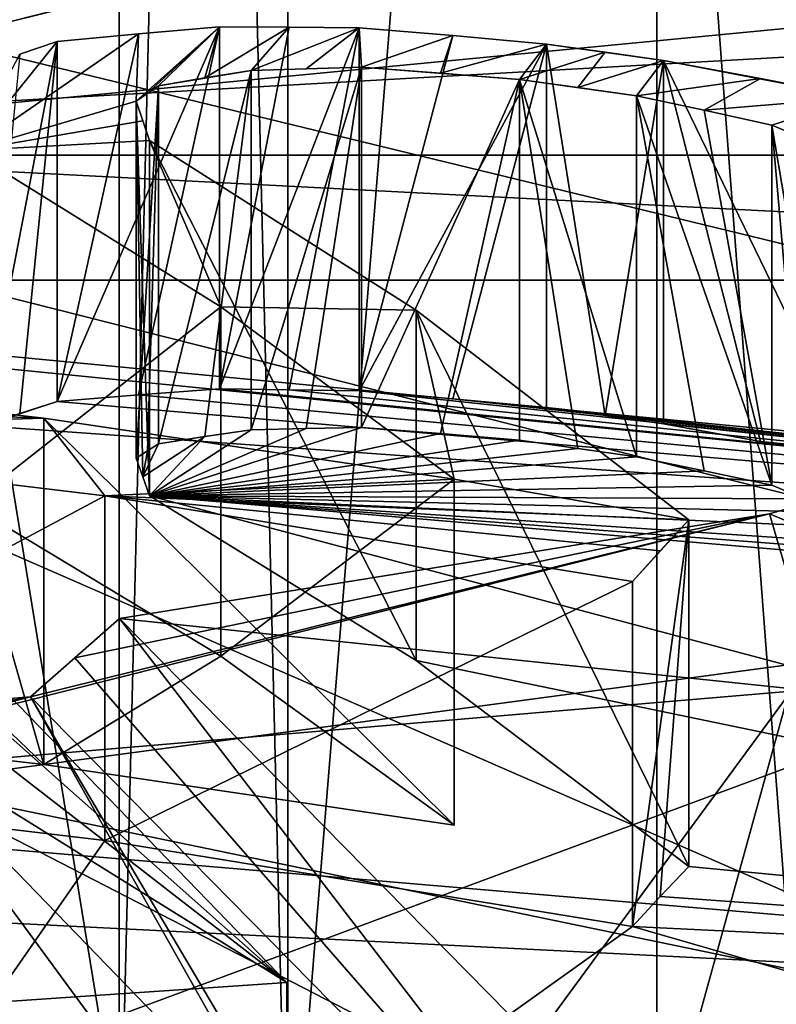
# Model space of a CAD drawing. Header units: millimetres. Extents: x -122 to 122, y -98 to 94.
# Tile 135 of 256: x -68.58 to -66.64, y -17.05 to -14.53. Entities that reach past the tile are written whole.
import ezdxf

# ---------------------------------------------------------------- set-up
doc = ezdxf.new("R2010")
doc.units = ezdxf.units.MM
doc.header["$LTSCALE"] = 26.699852
for name, color, linetype in [('1057', 7, 'CONTINUOUS'), ('1059', 7, 'CONTINUOUS'), ('1071', 7, 'CONTINUOUS'), ('1074', 7, 'CONTINUOUS'), ('1097', 7, 'CONTINUOUS'), ('1098', 7, 'CONTINUOUS'), ('2357', 7, 'CONTINUOUS'), ('2372', 7, 'CONTINUOUS'), ('2449', 7, 'CONTINUOUS'), ('26', 7, 'CONTINUOUS'), ('28', 7, 'CONTINUOUS'), ('2954', 7, 'CONTINUOUS'), ('2955', 7, 'CONTINUOUS'), ('3627', 7, 'CONTINUOUS'), ('3632', 7, 'CONTINUOUS'), ('3666', 7, 'CONTINUOUS'), ('4172', 7, 'CONTINUOUS'), ('4173', 7, 'CONTINUOUS'), ('4785', 7, 'CONTINUOUS'), ('4786', 7, 'CONTINUOUS'), ('4787', 7, 'CONTINUOUS'), ('4788', 7, 'CONTINUOUS'), ('491', 7, 'CONTINUOUS'), ('495', 7, 'CONTINUOUS'), ('498', 7, 'CONTINUOUS'), ('499', 7, 'CONTINUOUS'), ('501', 7, 'CONTINUOUS'), ('506', 7, 'CONTINUOUS'), ('508', 7, 'CONTINUOUS'), ('515', 7, 'CONTINUOUS'), ('516', 7, 'CONTINUOUS'), ('517', 7, 'CONTINUOUS'), ('5674', 7, 'CONTINUOUS'), ('5677', 7, 'CONTINUOUS'), ('5891', 7, 'CONTINUOUS'), ('5892', 7, 'CONTINUOUS'), ('5965', 7, 'CONTINUOUS'), ('5966', 7, 'CONTINUOUS'), ('5968', 7, 'CONTINUOUS'), ('5969', 7, 'CONTINUOUS'), ('5973', 7, 'CONTINUOUS'), ('5974', 7, 'CONTINUOUS'), ('5975', 7, 'CONTINUOUS'), ('5976', 7, 'CONTINUOUS'), ('5977', 7, 'CONTINUOUS'), ('5978', 7, 'CONTINUOUS'), ('5984', 7, 'CONTINUOUS'), ('5985', 7, 'CONTINUOUS'), ('5986', 7, 'CONTINUOUS'), ('5987', 7, 'CONTINUOUS'), ('5988', 7, 'CONTINUOUS'), ('5989', 7, 'CONTINUOUS'), ('5990', 7, 'CONTINUOUS'), ('5991', 7, 'CONTINUOUS'), ('5992', 7, 'CONTINUOUS'), ('6108', 7, 'CONTINUOUS'), ('967', 7, 'CONTINUOUS'), ('969', 7, 'CONTINUOUS')]:
    doc.layers.add(name, color=color, linetype=linetype)

msp = doc.modelspace()

# ---------------------------------------------------------------- linework, layer by layer
at = {"layer": '1057', "color": 250, "linetype": 'Continuous', "true_color": 0x323232}
for points in [[(-68.3207, 0, -35.25), (-68.3207, -17.625, -30.5274), (-78.9793, 0, -35.25), (-68.3207, 0, -35.25)], [(-78.9793, 0, -35.25), (-68.3207, -17.625, -30.5274), (-78.9793, -17.625, -30.5274), (-78.9793, 0, -35.25)]]:
    msp.add_3dface(points, dxfattribs=at)
at = {"layer": '1059', "color": 250, "linetype": 'Continuous', "true_color": 0x323232}
for points in [[(-68.3207, -17.625, 30.5274), (-68.3207, 0, 35.25), (-78.9793, -17.625, 30.5274), (-68.3207, -17.625, 30.5274)], [(-78.9793, -17.625, 30.5274), (-68.3207, 0, 35.25), (-78.9793, 0, 35.25), (-78.9793, -17.625, 30.5274)]]:
    msp.add_3dface(points, dxfattribs=at)
at = {"layer": '1071', "color": 250, "linetype": 'Continuous', "true_color": 0x323232}
for points in [[(-66.4443, -19, 32.909), (-66.4443, 0, 38), (-67.8877, -17.75, 30.7439), (-66.4443, -19, 32.909)], [(-67.8877, -17.75, 30.7439), (-66.4443, 0, 38), (-67.8877, 0, 35.5), (-67.8877, -17.75, 30.7439)]]:
    msp.add_3dface(points, dxfattribs=at)
at = {"layer": '1074', "color": 250, "linetype": 'Continuous', "true_color": 0x323232}
for points in [[(-66.4443, 0, -38), (-66.4443, -19, -32.909), (-67.8877, 0, -35.5), (-66.4443, 0, -38)], [(-67.8877, 0, -35.5), (-66.4443, -19, -32.909), (-67.8877, -17.75, -30.7439), (-67.8877, 0, -35.5)]]:
    msp.add_3dface(points, dxfattribs=at)
at = {"layer": '1097', "color": 250, "linetype": 'Continuous', "true_color": 0x323232}
for points in [[(-68.3207, -17.625, -30.5274), (-68.3207, 0, -35.25), (-67.8877, -17.75, -30.7439), (-68.3207, -17.625, -30.5274)], [(-68.3207, 0, -35.25), (-67.8877, 0, -35.5), (-67.8877, -17.75, -30.7439), (-68.3207, 0, -35.25)]]:
    msp.add_3dface(points, dxfattribs=at)
at = {"layer": '1098', "color": 250, "linetype": 'Continuous', "true_color": 0x323232}
for points in [[(-68.3207, 0, 35.25), (-68.3207, -17.625, 30.5274), (-67.8877, 0, 35.5), (-68.3207, 0, 35.25)], [(-68.3207, -17.625, 30.5274), (-67.8877, -17.75, 30.7439), (-67.8877, 0, 35.5), (-68.3207, -17.625, 30.5274)]]:
    msp.add_3dface(points, dxfattribs=at)
at = {"layer": '2357', "color": 250, "linetype": 'Continuous', "true_color": 0x323232}
for points in [[(-77.3921, -15.6644, 51.1316), (-61.5, -20.8577, 60.1266), (-76.7642, -15.1961, 50.3204), (-77.3921, -15.6644, 51.1316)], [(-76.7642, -15.1961, 50.3204), (-61.5, -20.8577, 60.1266), (-63.2358, -15.1961, 50.3204), (-76.7642, -15.1961, 50.3204)], [(-78.2539, -16.0299, 51.7646), (-61.5, -20.8577, 60.1266), (-77.3921, -15.6644, 51.1316), (-78.2539, -16.0299, 51.7646)], [(-78.5, -20.8577, 60.1266), (-61.5, -20.8577, 60.1266), (-78.2539, -16.0299, 51.7646), (-78.5, -20.8577, 60.1266)]]:
    msp.add_3dface(points, dxfattribs=at)
at = {"layer": '2372', "color": 250, "linetype": 'Continuous', "true_color": 0x323232}
for points in [[(-76.7642, -15.1961, 50.3204), (-63.2358, -15.1961, 50.3204), (-63.5349, -14.4494, 49.2952), (-76.7642, -15.1961, 50.3204)], [(-76.7642, -15.1961, 50.3204), (-63.5349, -14.4494, 49.2952), (-76.4794, -14.5089, 49.3619), (-76.7642, -15.1961, 50.3204)]]:
    msp.add_3dface(points, dxfattribs=at)
at = {"layer": '2449', "color": 250, "linetype": 'Continuous', "true_color": 0x323232}
for points in [[(-103.5236, -17.3593, 39.4205), (-103.1595, -13.7317, 39.9563), (-35.9716, -19.4191, 39.7149), (-103.5236, -17.3593, 39.4205)], [(-103.1595, -13.7317, 39.9563), (-36.8405, -13.7317, 39.9563), (-35.9716, -19.4191, 39.7149), (-103.1595, -13.7317, 39.9563)]]:
    msp.add_3dface(points, dxfattribs=at)
at = {"layer": '26', "color": 7, "linetype": 'Continuous', "true_color": 0xf5f5f5}
msp.add_3dface([(-70, -16.2596, 58.1625), (-80.6065, -18.4564, 61.9674), (-59.3935, -18.4564, 61.9674), (-70, -16.2596, 58.1625)], dxfattribs=at)
at = {"layer": '28', "color": 7, "linetype": 'Continuous', "true_color": 0xf5f5f5}
msp.add_3dface([(-70, -18.8577, 56.6625), (-70, -16.2596, 58.1625), (-59.3935, -18.4564, 61.9674), (-70, -18.8577, 56.6625)], dxfattribs=at)
at = {"layer": '2954', "color": 250, "linetype": 'Continuous', "true_color": 0x323232}
for points in [[(-31.5, -4.939, 46.9912), (-108.5, -23.625, 40.9197), (-31.5, -23.625, 40.9197), (-31.5, -4.939, 46.9912)], [(-108.5, -4.939, 46.9912), (-108.5, -23.625, 40.9197), (-31.5, -4.939, 46.9912), (-108.5, -4.939, 46.9912)]]:
    msp.add_3dface(points, dxfattribs=at)
at = {"layer": '2955', "color": 250, "linetype": 'Continuous', "true_color": 0x323232}
for points in [[(-108.5, -5.148, 48.9802), (-108.5, -24.625, 42.6518), (-31.5, -5.148, 48.9802), (-108.5, -5.148, 48.9802)], [(-31.5, -5.148, 48.9802), (-108.5, -24.625, 42.6518), (-31.5, -24.625, 42.6518), (-31.5, -5.148, 48.9802)]]:
    msp.add_3dface(points, dxfattribs=at)
at = {"layer": '3627', "color": 250, "linetype": 'Continuous', "true_color": 0x323232}
for points in [[(-61.7813, -16.0187, -51.7452), (-78.5, -20.8577, -60.1266), (-63.2358, -15.1961, -50.3204), (-61.7813, -16.0187, -51.7452)], [(-63.2358, -15.1961, -50.3204), (-78.5, -20.8577, -60.1266), (-76.7642, -15.1961, -50.3204), (-63.2358, -15.1961, -50.3204)], [(-61.5, -20.8577, -60.1266), (-78.5, -20.8577, -60.1266), (-61.7813, -16.0187, -51.7452), (-61.5, -20.8577, -60.1266)]]:
    msp.add_3dface(points, dxfattribs=at)
at = {"layer": '3632', "color": 250, "linetype": 'Continuous', "true_color": 0x323232}
for points in [[(-63.2358, -15.1961, -50.3204), (-76.4794, -14.5089, -49.3619), (-63.5349, -14.4494, -49.2952), (-63.2358, -15.1961, -50.3204)], [(-63.2358, -15.1961, -50.3204), (-76.7642, -15.1961, -50.3204), (-76.4794, -14.5089, -49.3619), (-63.2358, -15.1961, -50.3204)]]:
    msp.add_3dface(points, dxfattribs=at)
at = {"layer": '3666', "color": 250, "linetype": 'Continuous', "true_color": 0x323232}
for points in [[(-36.8405, -13.7317, -39.9563), (-103.1595, -13.7317, -39.9563), (-104.0284, -19.419, -39.7149), (-36.8405, -13.7317, -39.9563)], [(-36.8405, -13.7317, -39.9563), (-104.0284, -19.419, -39.7149), (-36.4764, -17.3592, -39.4205), (-36.8405, -13.7317, -39.9563)]]:
    msp.add_3dface(points, dxfattribs=at)
at = {"layer": '4172', "color": 250, "linetype": 'Continuous', "true_color": 0x323232}
for points in [[(-31.5, -23.625, -40.9197), (-108.5, -4.939, -46.9912), (-31.5, -4.939, -46.9912), (-31.5, -23.625, -40.9197)], [(-108.5, -23.625, -40.9197), (-108.5, -4.939, -46.9912), (-31.5, -23.625, -40.9197), (-108.5, -23.625, -40.9197)]]:
    msp.add_3dface(points, dxfattribs=at)
at = {"layer": '4173', "color": 250, "linetype": 'Continuous', "true_color": 0x323232}
for points in [[(-108.5, -24.625, -42.6518), (-108.5, -5.148, -48.9802), (-31.5, -24.625, -42.6518), (-108.5, -24.625, -42.6518)], [(-31.5, -24.625, -42.6518), (-108.5, -5.148, -48.9802), (-31.5, -5.148, -48.9802), (-31.5, -24.625, -42.6518)]]:
    msp.add_3dface(points, dxfattribs=at)
at = {"layer": '4785', "color": 150, "linetype": 'Continuous', "true_color": 0x378cff}
for points in [[(-22, -10.0141, -43.8712), (-22, -28.0584, -35.181), (-122, -10.0141, -43.8712), (-22, -10.0141, -43.8712)], [(-22, -28.0584, -35.181), (-122, -28.0584, -35.181), (-122, -10.0141, -43.8712), (-22, -28.0584, -35.181)]]:
    msp.add_3dface(points, dxfattribs=at)
at = {"layer": '4786', "color": 150, "linetype": 'Continuous', "true_color": 0x378cff}
for points in [[(-22, -28.0584, 35.181), (-22, -10.0141, 43.8712), (-122, -28.0584, 35.181), (-22, -28.0584, 35.181)], [(-22, -10.0141, 43.8712), (-122, -10.0141, 43.8712), (-122, -28.0584, 35.181), (-22, -10.0141, 43.8712)]]:
    msp.add_3dface(points, dxfattribs=at)
at = {"layer": '4787', "color": 150, "linetype": 'Continuous', "true_color": 0x378cff}
for points in [[(-22, -10.2783, 38.3524), (-22, -19.854, 34.3853), (-122, -10.2783, 38.3524), (-22, -10.2783, 38.3524)], [(-22, -19.854, 34.3853), (-122, -19.854, 34.3853), (-122, -10.2783, 38.3524), (-22, -19.854, 34.3853)]]:
    msp.add_3dface(points, dxfattribs=at)
at = {"layer": '4788', "color": 150, "linetype": 'Continuous', "true_color": 0x378cff}
for points in [[(-22, -19.854, -34.3853), (-22, -10.2783, -38.3524), (-122, -19.854, -34.3853), (-22, -19.854, -34.3853)], [(-22, -10.2783, -38.3524), (-122, -10.2783, -38.3524), (-122, -19.854, -34.3853), (-22, -10.2783, -38.3524)]]:
    msp.add_3dface(points, dxfattribs=at)
at = {"layer": '491', "color": 7, "linetype": 'Continuous', "true_color": 0xf5f5f5}
for points in [[(-65.137, -15.3571, 83.6993), (-66.6525, -15.7951, 84.458), (-65.2352, -16.386, 85.4813), (-65.137, -15.3571, 83.6993)], [(-66.6525, -15.7951, 84.458), (-68.3197, -16.0635, 84.9228), (-65.2352, -16.386, 85.4813), (-66.6525, -15.7951, 84.458)], [(-68.3197, -16.0635, 84.9228), (-66.799, -17.6102, 87.6018), (-65.2352, -16.386, 85.4813), (-68.3197, -16.0635, 84.9228)], [(-69.0206, -16.1208, 85.0221), (-67.8908, -16.9974, 86.5403), (-68.8883, -16.1124, 85.0074), (-69.0206, -16.1208, 85.0221)], [(-67.8908, -16.9974, 86.5403), (-68.7564, -16.1028, 84.9909), (-68.8883, -16.1124, 85.0074), (-67.8908, -16.9974, 86.5403)], [(-69.3771, -17.0984, 86.7153), (-67.8908, -16.9974, 86.5403), (-69.0206, -16.1208, 85.0221), (-69.3771, -17.0984, 86.7153)], [(-65.2352, -16.386, 85.4813), (-66.799, -17.6102, 87.6018), (-64.9187, -16.5863, 85.8284), (-65.2352, -16.386, 85.4813)], [(-66.799, -17.6102, 87.6018), (-64, -17.2211, 86.9279), (-64.9187, -16.5863, 85.8284), (-66.799, -17.6102, 87.6018)]]:
    msp.add_3dface(points, dxfattribs=at)
at = {"layer": '495', "color": 7, "linetype": 'Continuous', "true_color": 0xf5f5f5}
for points in [[(-66.9421, -6.2153, 67.3207), (-70, -15.9032, 59.6888), (-70, -6.025, 65.392), (-66.9421, -6.2153, 67.3207)], [(-66.942, -17.4784, 60.818), (-70, -15.9032, 59.6888), (-66.9421, -6.2153, 67.3207), (-66.942, -17.4784, 60.818)], [(-64, -6.8288, 68.9279), (-66.942, -17.4784, 60.818), (-66.9421, -6.2153, 67.3207), (-64, -6.8288, 68.9279)], [(-64, -6.8288, 68.9279), (-64, -18.5635, 62.1529), (-66.942, -17.4784, 60.818), (-64, -6.8288, 68.9279)]]:
    msp.add_3dface(points, dxfattribs=at)
at = {"layer": '498', "color": 7, "linetype": 'Continuous', "true_color": 0xf5f5f5}
for points in [[(-70, -16.6377, 83.2523), (-66.5413, -16.1743, 82.4497), (-73.4587, -25.601, 77.0072), (-70, -16.6377, 83.2523)], [(-73.4587, -25.601, 77.0072), (-66.5413, -16.1743, 82.4497), (-66.5413, -25.601, 77.0072), (-73.4587, -25.601, 77.0072)]]:
    msp.add_3dface(points, dxfattribs=at)
at = {"layer": '499', "color": 7, "linetype": 'Continuous', "true_color": 0xf5f5f5}
for points in [[(-66.5413, -10.1836, 72.0735), (-73.4587, -10.1836, 72.0735), (-66.5413, -19.6103, 66.631), (-66.5413, -10.1836, 72.0735)], [(-66.5413, -19.6103, 66.631), (-73.4587, -10.1836, 72.0735), (-73.4587, -19.6103, 66.631), (-66.5413, -19.6103, 66.631)]]:
    msp.add_3dface(points, dxfattribs=at)
at = {"layer": '501', "color": 7, "linetype": 'Continuous', "true_color": 0xf5f5f5}
for points in [[(-66.6525, -15.7951, 84.458), (-65.137, -15.3571, 83.6993), (-66.5413, -16.1743, 82.4497), (-66.6525, -15.7951, 84.458)], [(-66.6525, -15.7951, 84.458), (-66.5413, -16.1743, 82.4497), (-70, -16.6377, 83.2523), (-66.6525, -15.7951, 84.458)], [(-66.6525, -15.7951, 84.458), (-70, -16.6377, 83.2523), (-68.548, -16.2644, 84.2707), (-66.6525, -15.7951, 84.458)], [(-68.4344, -16.1647, 84.595), (-66.6525, -15.7951, 84.458), (-68.548, -16.2644, 84.2707), (-68.4344, -16.1647, 84.595)], [(-68.3197, -16.0635, 84.9228), (-66.6525, -15.7951, 84.458), (-68.4344, -16.1647, 84.595), (-68.3197, -16.0635, 84.9228)], [(-68.548, -16.2644, 84.2707), (-70, -16.6377, 83.2523), (-68.9572, -16.2978, 84.3285), (-68.548, -16.2644, 84.2707)]]:
    msp.add_3dface(points, dxfattribs=at)
at = {"layer": '506', "color": 7, "linetype": 'Continuous', "true_color": 0xf5f5f5}
msp.add_3dface([(-70, -17.7599, 60.761), (-70, -15.9032, 59.6888), (-66.942, -17.4784, 60.818), (-70, -17.7599, 60.761)], dxfattribs=at)
at = {"layer": '508', "color": 7, "linetype": 'Continuous', "true_color": 0xf5f5f5}
for points in [[(-68.548, -16.2644, 84.2707), (-68.9572, -16.2978, 84.3285), (-68.9435, -16.3424, 84.406), (-68.548, -16.2644, 84.2707)], [(-68.548, -16.2644, 84.2707), (-68.9435, -16.3424, 84.406), (-67.8908, -17.4304, 86.2903), (-68.548, -16.2644, 84.2707)], [(-68.548, -16.2644, 84.2707), (-67.8908, -17.4304, 86.2903), (-67.7623, -17.5934, 86.5727), (-68.548, -16.2644, 84.2707)], [(-66.799, -18.0433, 87.3518), (-68.548, -16.2644, 84.2707), (-67.7623, -17.5934, 86.5727), (-66.799, -18.0433, 87.3518)]]:
    msp.add_3dface(points, dxfattribs=at)
at = {"layer": '515', "color": 7, "linetype": 'Continuous', "true_color": 0xf5f5f5}
for points in [[(-68.3197, -16.0635, 84.9228), (-68.4344, -16.1647, 84.595), (-66.799, -18.0433, 87.3518), (-68.3197, -16.0635, 84.9228)], [(-66.799, -17.6102, 87.6018), (-68.3197, -16.0635, 84.9228), (-66.799, -18.0433, 87.3518), (-66.799, -17.6102, 87.6018)], [(-68.4344, -16.1647, 84.595), (-68.548, -16.2644, 84.2707), (-66.799, -18.0433, 87.3518), (-68.4344, -16.1647, 84.595)]]:
    msp.add_3dface(points, dxfattribs=at)
at = {"layer": '516', "color": 7, "linetype": 'Continuous', "true_color": 0xf5f5f5}
for points in [[(-68.7564, -16.1028, 84.9909), (-67.8908, -16.9974, 86.5403), (-68.9435, -16.3424, 84.406), (-68.7564, -16.1028, 84.9909)], [(-68.9435, -16.3424, 84.406), (-67.8908, -16.9974, 86.5403), (-67.8908, -17.4304, 86.2903), (-68.9435, -16.3424, 84.406)]]:
    msp.add_3dface(points, dxfattribs=at)
at = {"layer": '517', "color": 7, "linetype": 'Continuous', "true_color": 0xf5f5f5}
msp.add_3dface([(-67.8908, -16.9974, 86.5403), (-69.3771, -17.0984, 86.7153), (-67.8908, -17.4304, 86.2903), (-67.8908, -16.9974, 86.5403)], dxfattribs=at)
at = {"layer": '5674', "color": 7, "linetype": 'Continuous', "true_color": 0xf5f5f5}
for points in [[(-66.0095, -24.6339, 62.6671), (-73.9905, -24.6339, 62.6671), (-66.0095, 24.2139, 90.8694), (-66.0095, -24.6339, 62.6671)], [(-66.0095, 24.2139, 90.8694), (-73.9905, -24.6339, 62.6671), (-73.9905, 24.2139, 90.8694), (-66.0095, 24.2139, 90.8694)]]:
    msp.add_3dface(points, dxfattribs=at)
at = {"layer": '5677', "color": 7, "linetype": 'Continuous', "true_color": 0xf5f5f5}
for points in [[(-73.9905, -31.5456, 74.6386), (-66.0095, -31.5456, 74.6386), (-73.9905, 17.3021, 102.8409), (-73.9905, -31.5456, 74.6386)], [(-73.9905, 17.3021, 102.8409), (-66.0095, -31.5456, 74.6386), (-66.0095, 17.3021, 102.8409), (-73.9905, 17.3021, 102.8409)]]:
    msp.add_3dface(points, dxfattribs=at)
at = {"layer": '5891', "color": 7, "linetype": 'Continuous', "true_color": 0xf5f5f5}
for points in [[(-70, -17.5578, -54.4111), (-63.2638, -18.2278, -55.5715), (-70, -15.2844, -55.7233), (-70, -17.5578, -54.4111)], [(-70, -15.2844, -55.7233), (-63.2638, -18.2278, -55.5715), (-63.2648, -15.9543, -56.8835), (-70, -15.2844, -55.7233)]]:
    msp.add_3dface(points, dxfattribs=at)
at = {"layer": '5892', "color": 7, "linetype": 'Continuous', "true_color": 0xf5f5f5}
for points in [[(-70, -15.2844, -55.7233), (-63.2648, -15.9543, -56.8835), (-68.6706, -15.5692, -64.466), (-70, -15.2844, -55.7233)], [(-68.2712, -15.4897, -63.8757), (-63.2648, -15.9543, -56.8835), (-68.0635, -15.4749, -63.6972), (-68.2712, -15.4897, -63.8757)], [(-68.0635, -15.4749, -63.6972), (-63.2648, -15.9543, -56.8835), (-67.8849, -15.4767, -63.6272), (-68.0635, -15.4749, -63.6972)], [(-67.8849, -15.4767, -63.6272), (-63.2648, -15.9543, -56.8835), (-67.7049, -15.4797, -63.556), (-67.8849, -15.4767, -63.6272)], [(-67.7049, -15.4797, -63.556), (-63.2648, -15.9543, -56.8835), (-67.4646, -15.5002, -63.5586), (-67.7049, -15.4797, -63.556)], [(-68.6706, -15.5692, -64.466), (-63.2648, -15.9543, -56.8835), (-68.4798, -15.507, -64.0535), (-68.6706, -15.5692, -64.466)], [(-68.5758, -15.5374, -64.2614), (-68.6706, -15.5692, -64.466), (-68.4798, -15.507, -64.0535), (-68.5758, -15.5374, -64.2614)], [(-68.4798, -15.507, -64.0535), (-63.2648, -15.9543, -56.8835), (-68.2712, -15.4897, -63.8757), (-68.4798, -15.507, -64.0535)], [(-67.4646, -15.5002, -63.5586), (-63.2648, -15.9543, -56.8835), (-67.2249, -15.5225, -63.5601), (-67.4646, -15.5002, -63.5586)], [(-67.2249, -15.5225, -63.5601), (-63.2648, -15.9543, -56.8835), (-67.0745, -15.543, -63.5973), (-67.2249, -15.5225, -63.5601)], [(-67.0745, -15.543, -63.5973), (-63.2648, -15.9543, -56.8835), (-66.9242, -15.5642, -63.6341), (-67.0745, -15.543, -63.5973)], [(-67.4967, -15.5893, -64.135), (-68.2425, -15.7489, -65.2676), (-67.6991, -15.5736, -64.1419), (-67.4967, -15.5893, -64.135)], [(-67.6991, -15.5736, -64.1419), (-68.2425, -15.7489, -65.2676), (-67.8409, -15.5763, -64.2219), (-67.6991, -15.5736, -64.1419)], [(-67.8409, -15.5763, -64.2219), (-68.2425, -15.7489, -65.2676), (-67.9824, -15.5798, -64.3012), (-67.8409, -15.5763, -64.2219)], [(-67.9824, -15.5798, -64.3012), (-68.2425, -15.7489, -65.2676), (-68.1008, -15.5971, -64.4439), (-67.9824, -15.5798, -64.3012)], [(-66.9242, -15.5642, -63.6341), (-63.2648, -15.9543, -56.8835), (-66.6758, -15.61, -63.7523), (-66.9242, -15.5642, -63.6341)], [(-68.1008, -15.5971, -64.4439), (-68.2425, -15.7489, -65.2676), (-68.2597, -15.7006, -65.0378), (-68.1008, -15.5971, -64.4439)], [(-68.2195, -15.6156, -64.5862), (-68.1008, -15.5971, -64.4439), (-68.2597, -15.7006, -65.0378), (-68.2195, -15.6156, -64.5862)], [(-67.2942, -15.6063, -64.1273), (-68.2425, -15.7489, -65.2676), (-67.4967, -15.5893, -64.135), (-67.2942, -15.6063, -64.1273)], [(-67.1439, -15.6272, -64.1643), (-68.2425, -15.7489, -65.2676), (-67.2942, -15.6063, -64.1273), (-67.1439, -15.6272, -64.1643)], [(-66.6758, -15.61, -63.7523), (-63.2648, -15.9543, -56.8835), (-66.4268, -15.6585, -63.8694), (-66.6758, -15.61, -63.7523)], [(-68.2773, -15.6528, -64.8012), (-68.2484, -15.634, -64.6937), (-68.2597, -15.7006, -65.0378), (-68.2773, -15.6528, -64.8012)], [(-68.2484, -15.634, -64.6937), (-68.2195, -15.6156, -64.5862), (-68.2597, -15.7006, -65.0378), (-68.2484, -15.634, -64.6937)], [(-66.9935, -15.6488, -64.2009), (-68.2425, -15.7489, -65.2676), (-67.1439, -15.6272, -64.1643), (-66.9935, -15.6488, -64.2009)], [(-66.8199, -15.6848, -64.3005), (-68.2425, -15.7489, -65.2676), (-66.9935, -15.6488, -64.2009), (-66.8199, -15.6848, -64.3005)], [(-66.6464, -15.7221, -64.3992), (-68.2425, -15.7489, -65.2676), (-66.8199, -15.6848, -64.3005), (-66.6464, -15.7221, -64.3992)], [(-66.5626, -15.7567, -64.5343), (-68.2425, -15.7489, -65.2676), (-66.6464, -15.7221, -64.3992), (-66.5626, -15.7567, -64.5343)], [(-63.4276, -17.0281, -67.4784), (-68.2425, -15.7489, -65.2676), (-66.0391, -15.9372, -65.1112), (-63.4276, -17.0281, -67.4784)], [(-68.2425, -15.7489, -65.2676), (-63.4276, -17.0281, -67.4784), (-67.5591, -16.1714, -66.8236), (-68.2425, -15.7489, -65.2676)], [(-66.0391, -15.9372, -65.1112), (-68.2425, -15.7489, -65.2676), (-66.2271, -15.9031, -65.0696), (-66.0391, -15.9372, -65.1112)], [(-66.2271, -15.9031, -65.0696), (-68.2425, -15.7489, -65.2676), (-66.415, -15.8703, -65.0274), (-66.2271, -15.9031, -65.0696)], [(-66.415, -15.8703, -65.0274), (-68.2425, -15.7489, -65.2676), (-66.447, -15.8305, -64.8478), (-66.415, -15.8703, -65.0274)], [(-66.447, -15.8305, -64.8478), (-68.2425, -15.7489, -65.2676), (-66.4787, -15.7921, -64.6688), (-66.447, -15.8305, -64.8478)], [(-66.4787, -15.7921, -64.6688), (-68.2425, -15.7489, -65.2676), (-66.5626, -15.7567, -64.5343), (-66.4787, -15.7921, -64.6688)], [(-68.5141, -16.438, -67.9723), (-69.5665, -16.318, -67.6985), (-68.7051, -15.7712, -65.4869), (-68.5141, -16.438, -67.9723)], [(-68.0602, -16.1608, -66.9281), (-68.5141, -16.438, -67.9723), (-68.7051, -15.7712, -65.4869), (-68.0602, -16.1608, -66.9281)], [(-67.4613, -16.5944, -68.2251), (-68.5141, -16.438, -67.9723), (-68.0602, -16.1608, -66.9281), (-67.4613, -16.5944, -68.2251)], [(-67.5591, -16.1714, -66.8236), (-63.4276, -17.0281, -67.4784), (-66.8598, -16.7, -68.3602), (-67.5591, -16.1714, -66.8236)], [(-68.3576, -16.6333, -68.5487), (-70, -18.9965, -73.9029), (-69.711, -16.4722, -68.2006), (-68.3576, -16.6333, -68.5487)], [(-67.0043, -16.8542, -68.8623), (-70, -18.9965, -73.9029), (-68.3576, -16.6333, -68.5487), (-67.0043, -16.8542, -68.8623)], [(-66.8598, -16.7, -68.3602), (-63.4276, -17.0281, -67.4784), (-66.933, -16.777, -68.6152), (-66.8598, -16.7, -68.3602)], [(-66.933, -16.777, -68.6152), (-63.4276, -17.0281, -67.4784), (-67.0043, -16.8542, -68.8623), (-66.933, -16.777, -68.6152)], [(-66.3889, -17.0322, -69.1544), (-70, -18.9965, -73.9029), (-67.0043, -16.8542, -68.8623), (-66.3889, -17.0322, -69.1544)], [(-63.4276, -17.0281, -67.4784), (-66.3889, -17.0322, -69.1544), (-67.0043, -16.8542, -68.8623), (-63.4276, -17.0281, -67.4784)], [(-66.2364, -17.1122, -69.3168), (-70, -18.9965, -73.9029), (-66.3889, -17.0322, -69.1544), (-66.2364, -17.1122, -69.3168)]]:
    msp.add_3dface(points, dxfattribs=at)
at = {"layer": '5965', "color": 7, "linetype": 'Continuous', "true_color": 0xf5f5f5}
for points in [[(-66.933, -16.777, -68.6152), (-67.0043, -16.8542, -68.8623), (-66.8598, -15.811, -68.8734), (-66.933, -16.777, -68.6152)], [(-67.0043, -16.8542, -68.8623), (-67.0043, -15.9688, -69.3735), (-66.8598, -15.811, -68.8734), (-67.0043, -16.8542, -68.8623)], [(-66.8598, -15.811, -68.8734), (-67.0043, -15.9688, -69.3735), (-66.933, -15.8898, -69.1274), (-66.8598, -15.811, -68.8734)], [(-66.8598, -16.7, -68.3602), (-66.933, -16.777, -68.6152), (-66.8598, -15.811, -68.8734), (-66.8598, -16.7, -68.3602)]]:
    msp.add_3dface(points, dxfattribs=at)
at = {"layer": '5966', "color": 7, "linetype": 'Continuous', "true_color": 0xf5f5f5}
for points in [[(-69.711, -16.4722, -68.2006), (-69.711, -15.5867, -68.7118), (-68.3576, -15.7489, -69.0593), (-69.711, -16.4722, -68.2006)], [(-68.3576, -16.6333, -68.5487), (-69.711, -16.4722, -68.2006), (-68.3576, -15.7489, -69.0593), (-68.3576, -16.6333, -68.5487)], [(-67.0043, -15.9688, -69.3735), (-68.3576, -16.6333, -68.5487), (-68.3576, -15.7489, -69.0593), (-67.0043, -15.9688, -69.3735)], [(-67.0043, -16.8542, -68.8623), (-68.3576, -16.6333, -68.5487), (-67.0043, -15.9688, -69.3735), (-67.0043, -16.8542, -68.8623)]]:
    msp.add_3dface(points, dxfattribs=at)
at = {"layer": '5968', "color": 7, "linetype": 'Continuous', "true_color": 0xf5f5f5}
for points in [[(-69.5665, -16.318, -67.6985), (-68.5141, -16.438, -67.9723), (-69.5665, -15.429, -68.2118), (-69.5665, -16.318, -67.6985)], [(-69.5665, -15.429, -68.2118), (-68.5141, -16.438, -67.9723), (-68.514, -15.55, -68.485), (-69.5665, -15.429, -68.2118)], [(-68.5141, -16.438, -67.9723), (-67.4613, -16.5944, -68.2251), (-68.514, -15.55, -68.485), (-68.5141, -16.438, -67.9723)], [(-67.4613, -16.5944, -68.2251), (-67.4613, -15.7061, -68.738), (-68.514, -15.55, -68.485), (-67.4613, -16.5944, -68.2251)]]:
    msp.add_3dface(points, dxfattribs=at)
at = {"layer": '5969', "color": 7, "linetype": 'Continuous', "true_color": 0xf5f5f5}
for points in [[(-68.7051, -15.7712, -65.4869), (-68.7051, -14.8628, -66.0113), (-68.0602, -15.2642, -67.4457), (-68.7051, -15.7712, -65.4869)], [(-68.0602, -16.1608, -66.9281), (-68.7051, -15.7712, -65.4869), (-68.0602, -15.2642, -67.4457), (-68.0602, -16.1608, -66.9281)], [(-67.4613, -15.7061, -68.738), (-68.0602, -16.1608, -66.9281), (-68.0602, -15.2642, -67.4457), (-67.4613, -15.7061, -68.738)], [(-67.4613, -16.5944, -68.2251), (-68.0602, -16.1608, -66.9281), (-67.4613, -15.7061, -68.738), (-67.4613, -16.5944, -68.2251)]]:
    msp.add_3dface(points, dxfattribs=at)
at = {"layer": '5973', "color": 7, "linetype": 'Continuous', "true_color": 0xf5f5f5}
for points in [[(-68.6706, -15.5692, -64.466), (-68.5758, -15.5374, -64.2614), (-68.4798, -14.583, -64.587), (-68.6706, -15.5692, -64.466)], [(-68.6706, -15.5692, -64.466), (-68.4798, -14.583, -64.587), (-68.5758, -14.616, -64.7935), (-68.6706, -15.5692, -64.466)], [(-68.5758, -15.5374, -64.2614), (-68.4798, -15.507, -64.0535), (-68.4798, -14.583, -64.587), (-68.5758, -15.5374, -64.2614)]]:
    msp.add_3dface(points, dxfattribs=at)
at = {"layer": '5974', "color": 7, "linetype": 'Continuous', "true_color": 0xf5f5f5}
for points in [[(-68.4798, -15.507, -64.0535), (-68.2712, -15.4897, -63.8757), (-68.0635, -14.546, -64.2335), (-68.4798, -15.507, -64.0535)], [(-68.4798, -15.507, -64.0535), (-68.0635, -14.546, -64.2335), (-68.2712, -14.5633, -64.4105), (-68.4798, -15.507, -64.0535)], [(-68.2712, -15.4897, -63.8757), (-68.0635, -15.4749, -63.6972), (-68.0635, -14.546, -64.2335), (-68.2712, -15.4897, -63.8757)], [(-68.4798, -14.583, -64.587), (-68.4798, -15.507, -64.0535), (-68.2712, -14.5633, -64.4105), (-68.4798, -14.583, -64.587)]]:
    msp.add_3dface(points, dxfattribs=at)
at = {"layer": '5975', "color": 7, "linetype": 'Continuous', "true_color": 0xf5f5f5}
for points in [[(-68.0635, -14.546, -64.2335), (-68.0635, -15.4749, -63.6972), (-67.8849, -14.5466, -64.1642), (-68.0635, -14.546, -64.2335)], [(-68.0635, -15.4749, -63.6972), (-67.7049, -14.5484, -64.0937), (-67.8849, -14.5466, -64.1642), (-68.0635, -15.4749, -63.6972)], [(-68.0635, -15.4749, -63.6972), (-67.8849, -15.4767, -63.6272), (-67.7049, -14.5484, -64.0937), (-68.0635, -15.4749, -63.6972)], [(-67.8849, -15.4767, -63.6272), (-67.7049, -15.4797, -63.556), (-67.7049, -14.5484, -64.0937), (-67.8849, -15.4767, -63.6272)]]:
    msp.add_3dface(points, dxfattribs=at)
at = {"layer": '5976', "color": 7, "linetype": 'Continuous', "true_color": 0xf5f5f5}
for points in [[(-67.7049, -14.5484, -64.0937), (-67.7049, -15.4797, -63.556), (-67.4646, -14.5683, -64.0966), (-67.7049, -14.5484, -64.0937)], [(-67.7049, -15.4797, -63.556), (-67.2249, -14.59, -64.0985), (-67.4646, -14.5683, -64.0966), (-67.7049, -15.4797, -63.556)], [(-67.7049, -15.4797, -63.556), (-67.4646, -15.5002, -63.5586), (-67.2249, -14.59, -64.0985), (-67.7049, -15.4797, -63.556)], [(-67.4646, -15.5002, -63.5586), (-67.2249, -15.5225, -63.5601), (-67.2249, -14.59, -64.0985), (-67.4646, -15.5002, -63.5586)]]:
    msp.add_3dface(points, dxfattribs=at)
at = {"layer": '5977', "color": 7, "linetype": 'Continuous', "true_color": 0xf5f5f5}
for points in [[(-67.2249, -15.5225, -63.5601), (-67.0745, -15.543, -63.5973), (-67.2249, -14.59, -64.0985), (-67.2249, -15.5225, -63.5601)], [(-67.2249, -14.59, -64.0985), (-67.0745, -15.543, -63.5973), (-66.9242, -14.6317, -64.1724), (-67.2249, -14.59, -64.0985)], [(-67.2249, -14.59, -64.0985), (-66.9242, -14.6317, -64.1724), (-67.0745, -14.6105, -64.1357), (-67.2249, -14.59, -64.0985)], [(-67.0745, -15.543, -63.5973), (-66.9242, -15.5642, -63.6341), (-66.9242, -14.6317, -64.1724), (-67.0745, -15.543, -63.5973)]]:
    msp.add_3dface(points, dxfattribs=at)
at = {"layer": '5978', "color": 7, "linetype": 'Continuous', "true_color": 0xf5f5f5}
for points in [[(-66.9242, -15.5642, -63.6341), (-66.6758, -15.61, -63.7523), (-66.9242, -14.6317, -64.1724), (-66.9242, -15.5642, -63.6341)], [(-66.6758, -15.61, -63.7523), (-66.4268, -15.6585, -63.8694), (-66.9242, -14.6317, -64.1724), (-66.6758, -15.61, -63.7523)], [(-66.9242, -14.6317, -64.1724), (-66.4268, -15.6585, -63.8694), (-66.4268, -14.7272, -64.4071), (-66.9242, -14.6317, -64.1724)], [(-66.9242, -14.6317, -64.1724), (-66.4268, -14.7272, -64.4071), (-66.6758, -14.6782, -64.2903), (-66.9242, -14.6317, -64.1724)]]:
    msp.add_3dface(points, dxfattribs=at)
at = {"layer": '5984', "color": 7, "linetype": 'Continuous', "true_color": 0xf5f5f5}
for points in [[(-66.4787, -15.7921, -64.6688), (-66.5626, -15.7567, -64.5343), (-66.6464, -14.7977, -64.933), (-66.4787, -15.7921, -64.6688)], [(-66.4787, -15.7921, -64.6688), (-66.6464, -14.7977, -64.933), (-66.5626, -14.8335, -65.0673), (-66.4787, -15.7921, -64.6688)], [(-66.5626, -15.7567, -64.5343), (-66.6464, -15.7221, -64.3992), (-66.6464, -14.7977, -64.933), (-66.5626, -15.7567, -64.5343)]]:
    msp.add_3dface(points, dxfattribs=at)
at = {"layer": '5985', "color": 7, "linetype": 'Continuous', "true_color": 0xf5f5f5}
for points in [[(-66.6464, -15.7221, -64.3992), (-66.8199, -15.6848, -64.3005), (-66.9935, -14.7232, -64.7352), (-66.6464, -15.7221, -64.3992)], [(-66.6464, -15.7221, -64.3992), (-66.9935, -14.7232, -64.7352), (-66.8199, -14.7598, -64.8345), (-66.6464, -15.7221, -64.3992)], [(-66.8199, -15.6848, -64.3005), (-66.9935, -15.6488, -64.2009), (-66.9935, -14.7232, -64.7352), (-66.8199, -15.6848, -64.3005)], [(-66.6464, -14.7977, -64.933), (-66.6464, -15.7221, -64.3992), (-66.8199, -14.7598, -64.8345), (-66.6464, -14.7977, -64.933)]]:
    msp.add_3dface(points, dxfattribs=at)
at = {"layer": '5986', "color": 7, "linetype": 'Continuous', "true_color": 0xf5f5f5}
for points in [[(-66.9935, -15.6488, -64.2009), (-67.1439, -15.6272, -64.1643), (-67.2942, -14.6807, -64.6617), (-66.9935, -15.6488, -64.2009)], [(-66.9935, -14.7232, -64.7352), (-66.9935, -15.6488, -64.2009), (-67.2942, -14.6807, -64.6617), (-66.9935, -14.7232, -64.7352)], [(-67.1439, -15.6272, -64.1643), (-67.2942, -15.6063, -64.1273), (-67.2942, -14.6807, -64.6617), (-67.1439, -15.6272, -64.1643)], [(-66.9935, -14.7232, -64.7352), (-67.2942, -14.6807, -64.6617), (-67.1439, -14.7016, -64.6987), (-66.9935, -14.7232, -64.7352)]]:
    msp.add_3dface(points, dxfattribs=at)
at = {"layer": '5987', "color": 7, "linetype": 'Continuous', "true_color": 0xf5f5f5}
for points in [[(-67.2942, -14.6807, -64.6617), (-67.6991, -15.5736, -64.1419), (-67.6991, -14.6492, -64.6756), (-67.2942, -14.6807, -64.6617)], [(-67.2942, -14.6807, -64.6617), (-67.6991, -14.6492, -64.6756), (-67.4967, -14.6643, -64.669), (-67.2942, -14.6807, -64.6617)], [(-67.4967, -15.5893, -64.135), (-67.6991, -15.5736, -64.1419), (-67.2942, -14.6807, -64.6617), (-67.4967, -15.5893, -64.135)], [(-67.2942, -15.6063, -64.1273), (-67.4967, -15.5893, -64.135), (-67.2942, -14.6807, -64.6617), (-67.2942, -15.6063, -64.1273)]]:
    msp.add_3dface(points, dxfattribs=at)
at = {"layer": '5988', "color": 7, "linetype": 'Continuous', "true_color": 0xf5f5f5}
for points in [[(-67.8409, -15.5763, -64.2219), (-67.9824, -15.5798, -64.3012), (-67.6991, -14.6492, -64.6756), (-67.8409, -15.5763, -64.2219)], [(-67.6991, -14.6492, -64.6756), (-67.9824, -15.5798, -64.3012), (-67.9824, -14.6578, -64.8336), (-67.6991, -14.6492, -64.6756)], [(-67.6991, -14.6492, -64.6756), (-67.9824, -14.6578, -64.8336), (-67.8409, -14.6531, -64.7549), (-67.6991, -14.6492, -64.6756)], [(-67.6991, -15.5736, -64.1419), (-67.8409, -15.5763, -64.2219), (-67.6991, -14.6492, -64.6756), (-67.6991, -15.5736, -64.1419)]]:
    msp.add_3dface(points, dxfattribs=at)
at = {"layer": '5989', "color": 7, "linetype": 'Continuous', "true_color": 0xf5f5f5}
for points in [[(-68.1008, -15.5971, -64.4439), (-68.2195, -15.6156, -64.5862), (-67.9824, -14.6578, -64.8336), (-68.1008, -15.5971, -64.4439)], [(-67.9824, -14.6578, -64.8336), (-68.2195, -15.6156, -64.5862), (-68.2195, -14.6972, -65.1165), (-67.9824, -14.6578, -64.8336)], [(-67.9824, -14.6578, -64.8336), (-68.2195, -14.6972, -65.1165), (-68.1009, -14.6769, -64.9752), (-67.9824, -14.6578, -64.8336)], [(-67.9824, -15.5798, -64.3012), (-68.1008, -15.5971, -64.4439), (-67.9824, -14.6578, -64.8336), (-67.9824, -15.5798, -64.3012)]]:
    msp.add_3dface(points, dxfattribs=at)
at = {"layer": '5990', "color": 7, "linetype": 'Continuous', "true_color": 0xf5f5f5}
for points in [[(-68.2484, -15.634, -64.6937), (-68.2773, -15.6528, -64.8012), (-68.2195, -14.6972, -65.1165), (-68.2484, -15.634, -64.6937)], [(-68.2195, -14.6972, -65.1165), (-68.2773, -15.6528, -64.8012), (-68.2773, -14.7368, -65.3301), (-68.2195, -14.6972, -65.1165)], [(-68.2195, -14.6972, -65.1165), (-68.2773, -14.7368, -65.3301), (-68.2486, -14.7169, -65.224), (-68.2195, -14.6972, -65.1165)], [(-68.2195, -15.6156, -64.5862), (-68.2484, -15.634, -64.6937), (-68.2195, -14.6972, -65.1165), (-68.2195, -15.6156, -64.5862)]]:
    msp.add_3dface(points, dxfattribs=at)
at = {"layer": '5991', "color": 7, "linetype": 'Continuous', "true_color": 0xf5f5f5}
for points in [[(-68.2597, -15.7006, -65.0378), (-68.2425, -15.7489, -65.2676), (-68.2773, -14.7368, -65.3301), (-68.2597, -15.7006, -65.0378)], [(-68.2773, -14.7368, -65.3301), (-68.2425, -15.7489, -65.2676), (-68.2425, -14.8377, -65.7937), (-68.2773, -14.7368, -65.3301)], [(-68.2773, -15.6528, -64.8012), (-68.2597, -15.7006, -65.0378), (-68.2773, -14.7368, -65.3301), (-68.2773, -15.6528, -64.8012)], [(-68.2773, -14.7368, -65.3301), (-68.2425, -14.8377, -65.7937), (-68.2597, -14.787, -65.5652), (-68.2773, -14.7368, -65.3301)]]:
    msp.add_3dface(points, dxfattribs=at)
at = {"layer": '5992', "color": 7, "linetype": 'Continuous', "true_color": 0xf5f5f5}
for points in [[(-68.2425, -15.7489, -65.2676), (-67.5591, -16.1714, -66.8236), (-68.2425, -14.8377, -65.7937), (-68.2425, -15.7489, -65.2676)], [(-68.2425, -14.8377, -65.7937), (-67.5591, -16.1714, -66.8236), (-67.5591, -15.273, -67.3423), (-68.2425, -14.8377, -65.7937)], [(-67.5591, -16.1714, -66.8236), (-66.8598, -16.7, -68.3602), (-67.5591, -15.273, -67.3423), (-67.5591, -16.1714, -66.8236)], [(-66.8598, -16.7, -68.3602), (-66.8598, -15.811, -68.8734), (-67.5591, -15.273, -67.3423), (-66.8598, -16.7, -68.3602)]]:
    msp.add_3dface(points, dxfattribs=at)
at = {"layer": '6108', "color": 7, "linetype": 'Continuous', "true_color": 0xf5f5f5}
for points in [[(-68.2712, -14.5633, -64.4105), (-68.0635, -14.546, -64.2335), (-68.2773, -14.7368, -65.3301), (-68.2712, -14.5633, -64.4105)], [(-68.2773, -14.7368, -65.3301), (-68.0635, -14.546, -64.2335), (-68.2486, -14.7169, -65.224), (-68.2773, -14.7368, -65.3301)], [(-68.0635, -14.546, -64.2335), (-68.2195, -14.6972, -65.1165), (-68.2486, -14.7169, -65.224), (-68.0635, -14.546, -64.2335)], [(-68.2195, -14.6972, -65.1165), (-68.0635, -14.546, -64.2335), (-68.1009, -14.6769, -64.9752), (-68.2195, -14.6972, -65.1165)], [(-68.0635, -14.546, -64.2335), (-67.8849, -14.5466, -64.1642), (-68.1009, -14.6769, -64.9752), (-68.0635, -14.546, -64.2335)], [(-67.8849, -14.5466, -64.1642), (-67.9824, -14.6578, -64.8336), (-68.1009, -14.6769, -64.9752), (-67.8849, -14.5466, -64.1642)], [(-67.8849, -14.5466, -64.1642), (-67.7049, -14.5484, -64.0937), (-67.9824, -14.6578, -64.8336), (-67.8849, -14.5466, -64.1642)], [(-67.9824, -14.6578, -64.8336), (-67.7049, -14.5484, -64.0937), (-67.8409, -14.6531, -64.7549), (-67.9824, -14.6578, -64.8336)], [(-67.7049, -14.5484, -64.0937), (-67.6991, -14.6492, -64.6756), (-67.8409, -14.6531, -64.7549), (-67.7049, -14.5484, -64.0937)], [(-67.7049, -14.5484, -64.0937), (-67.4646, -14.5683, -64.0966), (-67.6991, -14.6492, -64.6756), (-67.7049, -14.5484, -64.0937)], [(-68.7051, -14.8628, -66.0113), (-68.4798, -14.583, -64.587), (-68.2712, -14.5633, -64.4105), (-68.7051, -14.8628, -66.0113)], [(-68.7051, -14.8628, -66.0113), (-68.2712, -14.5633, -64.4105), (-68.2773, -14.7368, -65.3301), (-68.7051, -14.8628, -66.0113)], [(-67.6991, -14.6492, -64.6756), (-67.4646, -14.5683, -64.0966), (-67.4967, -14.6643, -64.669), (-67.6991, -14.6492, -64.6756)], [(-67.4646, -14.5683, -64.0966), (-67.2249, -14.59, -64.0985), (-67.4967, -14.6643, -64.669), (-67.4646, -14.5683, -64.0966)], [(-68.4798, -14.583, -64.587), (-68.7051, -14.8628, -66.0113), (-68.5758, -14.616, -64.7935), (-68.4798, -14.583, -64.587)], [(-67.2249, -14.59, -64.0985), (-67.2942, -14.6807, -64.6617), (-67.4967, -14.6643, -64.669), (-67.2249, -14.59, -64.0985)], [(-67.2249, -14.59, -64.0985), (-67.0745, -14.6105, -64.1357), (-67.2942, -14.6807, -64.6617), (-67.2249, -14.59, -64.0985)], [(-67.2942, -14.6807, -64.6617), (-67.0745, -14.6105, -64.1357), (-67.1439, -14.7016, -64.6987), (-67.2942, -14.6807, -64.6617)], [(-67.0745, -14.6105, -64.1357), (-66.9242, -14.6317, -64.1724), (-67.1439, -14.7016, -64.6987), (-67.0745, -14.6105, -64.1357)], [(-66.9242, -14.6317, -64.1724), (-66.9935, -14.7232, -64.7352), (-67.1439, -14.7016, -64.6987), (-66.9242, -14.6317, -64.1724)], [(-66.9242, -14.6317, -64.1724), (-66.6758, -14.6782, -64.2903), (-66.9935, -14.7232, -64.7352), (-66.9242, -14.6317, -64.1724)], [(-66.9935, -14.7232, -64.7352), (-66.6758, -14.6782, -64.2903), (-66.8199, -14.7598, -64.8345), (-66.9935, -14.7232, -64.7352)], [(-66.6758, -14.6782, -64.2903), (-66.4268, -14.7272, -64.4071), (-66.8199, -14.7598, -64.8345), (-66.6758, -14.6782, -64.2903)], [(-66.4268, -14.7272, -64.4071), (-66.6464, -14.7977, -64.933), (-66.8199, -14.7598, -64.8345), (-66.4268, -14.7272, -64.4071)], [(-66.6464, -14.7977, -64.933), (-66.4268, -14.7272, -64.4071), (-66.5626, -14.8335, -65.0673), (-66.6464, -14.7977, -64.933)], [(-68.7051, -14.8628, -66.0113), (-68.2773, -14.7368, -65.3301), (-68.2597, -14.787, -65.5652), (-68.7051, -14.8628, -66.0113)], [(-68.2425, -14.8377, -65.7937), (-68.7051, -14.8628, -66.0113), (-68.2597, -14.787, -65.5652), (-68.2425, -14.8377, -65.7937)], [(-68.0602, -15.2642, -67.4457), (-68.7051, -14.8628, -66.0113), (-68.2425, -14.8377, -65.7937), (-68.0602, -15.2642, -67.4457)], [(-68.0602, -15.2642, -67.4457), (-68.2425, -14.8377, -65.7937), (-67.5591, -15.273, -67.3423), (-68.0602, -15.2642, -67.4457)], [(-67.4613, -15.7061, -68.738), (-68.0602, -15.2642, -67.4457), (-67.5591, -15.273, -67.3423), (-67.4613, -15.7061, -68.738)], [(-66.8598, -15.811, -68.8734), (-67.4613, -15.7061, -68.738), (-67.5591, -15.273, -67.3423), (-66.8598, -15.811, -68.8734)], [(-69.64, -15.5082, -68.4667), (-69.5665, -15.429, -68.2118), (-68.514, -15.55, -68.485), (-69.64, -15.5082, -68.4667)], [(-69.711, -15.5867, -68.7118), (-69.64, -15.5082, -68.4667), (-68.514, -15.55, -68.485), (-69.711, -15.5867, -68.7118)], [(-68.3576, -15.7489, -69.0593), (-69.711, -15.5867, -68.7118), (-68.514, -15.55, -68.485), (-68.3576, -15.7489, -69.0593)], [(-67.4613, -15.7061, -68.738), (-68.3576, -15.7489, -69.0593), (-68.514, -15.55, -68.485), (-67.4613, -15.7061, -68.738)], [(-66.8598, -15.811, -68.8734), (-68.3576, -15.7489, -69.0593), (-67.4613, -15.7061, -68.738), (-66.8598, -15.811, -68.8734)], [(-66.933, -15.8898, -69.1274), (-67.0043, -15.9688, -69.3735), (-68.3576, -15.7489, -69.0593), (-66.933, -15.8898, -69.1274)], [(-66.8598, -15.811, -68.8734), (-66.933, -15.8898, -69.1274), (-68.3576, -15.7489, -69.0593), (-66.8598, -15.811, -68.8734)]]:
    msp.add_3dface(points, dxfattribs=at)
at = {"layer": '967', "color": 250, "linetype": 'Continuous', "true_color": 0x323232}
for points in [[(107.5, -14.875, -25.7643), (107.5, 0, -29.75), (-107.5, -14.875, -25.7643), (107.5, -14.875, -25.7643)], [(-107.5, -14.875, -25.7643), (107.5, 0, -29.75), (-107.5, 0, -29.75), (-107.5, -14.875, -25.7643)], [(107.5, -25.7643, -14.875), (107.5, -14.875, -25.7643), (-107.5, -25.7643, -14.875), (107.5, -25.7643, -14.875)], [(-107.5, -25.7643, -14.875), (107.5, -14.875, -25.7643), (-107.5, -14.875, -25.7643), (-107.5, -25.7643, -14.875)]]:
    msp.add_3dface(points, dxfattribs=at)
at = {"layer": '969', "color": 250, "linetype": 'Continuous', "true_color": 0x323232}
for points in [[(107.5, 0, 29.75), (107.5, -14.875, 25.7643), (-107.5, 0, 29.75), (107.5, 0, 29.75)], [(-107.5, 0, 29.75), (107.5, -14.875, 25.7643), (-107.5, -14.875, 25.7643), (-107.5, 0, 29.75)], [(107.5, -14.875, 25.7643), (107.5, -25.7643, 14.875), (-107.5, -14.875, 25.7643), (107.5, -14.875, 25.7643)], [(-107.5, -14.875, 25.7643), (107.5, -25.7643, 14.875), (-107.5, -25.7643, 14.875), (-107.5, -14.875, 25.7643)]]:
    msp.add_3dface(points, dxfattribs=at)

doc.saveas('drawing.dxf')
